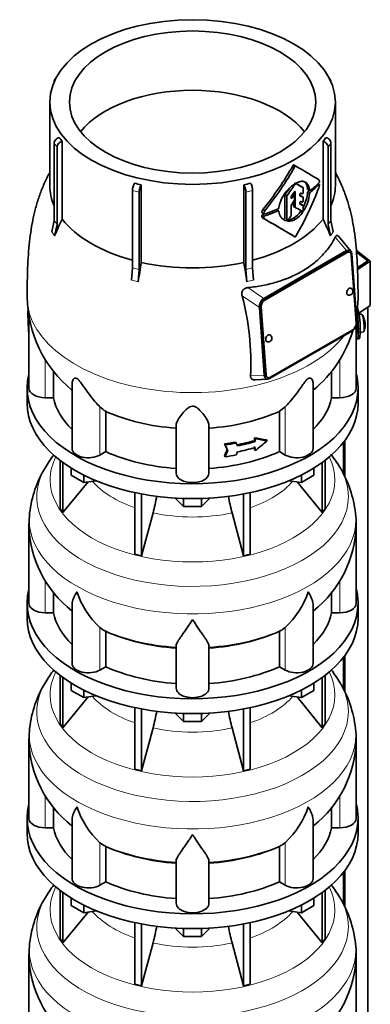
# Model space of a CAD drawing. Header units: millimetres. Extents: x 166 to 762, y -2759 to 1997.
# Tile 8 of 22: x 569 to 762, y -1324 to -781. Entities that reach past the tile are written whole.
import ezdxf

# ---------------------------------------------------------------- set-up
doc = ezdxf.new("R2010")
doc.units = ezdxf.units.MM
for name, color, linetype in [('LOW_134-13', 7, 'Continuous'), ('M5X8_UNI7687', 7, 'Continuous'), ('VSI134_DIFFUSORE', 7, 'Continuous'), ('VSI134_TERMINALE', 7, 'Continuous'), ('VSI134_TESTATA', 7, 'Continuous')]:
    doc.layers.add(name, color=color, linetype=linetype)

# ---------------------------------------------------------------- blocks, each defined once
blk = doc.blocks.new('SE4')
at = {"layer": 'LOW_134-13', "color": 7, "linetype": 'Continuous', "lineweight": 35}
for p, q in [((760.76, -2491.36), (760.76, -939.68)), ((748.01, -1013.2), (748.01, -1032.96)), ((747.26, -1014.19), (747.26, -1031.56)), ((747.26, -1132.58), (747.26, -1149.95)), ((748.01, -1131.59), (748.01, -1151.35)), ((747.26, -1250.97), (747.26, -1268.34)), ((748.01, -1249.98), (748.01, -1269.74))]:
    blk.add_line(p, q, dxfattribs=at)
at = {"layer": 'M5X8_UNI7687', "color": 7, "linetype": 'Continuous', "lineweight": 35}
for p, q in [((757.15, -943.53), (755.85, -943.65)), ((756.42, -953.61), (758.35, -953.32))]:
    blk.add_line(p, q, dxfattribs=at)
for centre, radius, start, end in [((749.24, -949.47), 10, 16.6957, 35.0127), ((749.24, -949.47), 10, 11.8797, 13.5278), ((1125.34, -892.91), 370.34, 188.5064, 188.6141), ((749.24, -949.47), 10, 338.98, 357.2751)]:
    blk.add_arc(centre, radius, start, end, dxfattribs=at)
for centre, major_axis, ratio, start_param, end_param in [((757.75, -948.43), (0.6, -4.89), 0.169759, 0.004788, 3.136805), ((749.22, -949.38), (-9.78, -2.08), 0.810411, 3.163117, 3.206609), ((749.25, -949.59), (-9.94, -1.06), 0.589949, 3.053564, 3.168123), ((750.76, -947.47), (7.36, -5.62), 0.747167, 0.443437, 0.593129)]:
    blk.add_ellipse(centre, major_axis=major_axis, ratio=ratio, start_param=start_param, end_param=end_param, dxfattribs=at)
at = {"layer": 'VSI134_DIFFUSORE', "color": 7, "linetype": 'Continuous', "lineweight": 35}
for p, q in [((573.33, -984.38), (573.33, -992.55)), ((755.33, -992.55), (755.33, -984.38)), ((591.5, -1024.05), (591.5, -1050.73)), ((737.16, -1024.05), (737.16, -1050.73)), ((593.03, -1025.2), (593.03, -1052.86)), ((597.58, -1032.31), (597.58, -1028.25)), ((731.09, -1032.31), (731.09, -1028.25)), ((735.63, -1025.2), (735.63, -1052.86)), ((604.52, -1036.32), (597.58, -1032.31)), ((604.52, -1036.32), (604.52, -1032.14)), ((611.34, -1035.26), (604.52, -1036.32)), ((724.15, -1036.32), (717.32, -1035.26)), ((724.15, -1036.32), (724.15, -1032.14)), ((731.09, -1032.31), (724.15, -1036.32)), ((593.03, -1052.86), (606.9, -1035.95)), ((721.77, -1035.95), (735.63, -1052.86)), ((632.64, -1041.8), (632.64, -1075.73)), ((636.33, -1042.54), (636.33, -1076.61)), ((659.42, -1049.45), (654.77, -1044.8)), ((659.42, -1049.45), (659.42, -1045.01)), ((673.89, -1044.8), (669.24, -1049.45)), ((669.24, -1049.45), (669.24, -1045.01)), ((692.33, -1042.54), (692.33, -1076.61)), ((696.03, -1041.8), (696.03, -1075.73)), ((591.5, -1050.73), (593.03, -1052.86)), ((669.24, -1049.45), (659.42, -1049.45)), ((735.63, -1052.86), (737.16, -1050.73)), ((636.33, -1076.61), (642.61, -1052.99)), ((686.06, -1052.99), (692.33, -1076.61)), ((574.33, -1059.72), (574.33, -1102.78)), ((754.33, -1102.78), (754.33, -1059.72)), ((632.64, -1075.73), (636.33, -1076.61)), ((692.33, -1076.61), (696.03, -1075.73)), ((587.86, -1107.97), (587.86, -1096.6)), ((740.8, -1096.53), (740.8, -1107.97)), ((573.33, -1102.78), (573.33, -1110.94)), ((598.06, -1103.68), (598.06, -1135.84)), ((730.61, -1135.84), (730.61, -1103.7)), ((755.33, -1110.94), (755.33, -1102.78)), ((583.33, -1107.97), (587.86, -1107.97)), ((740.8, -1107.97), (745.33, -1107.97)), ((614.84, -1117.22), (613.42, -1116.17)), ((715.24, -1116.17), (713.82, -1117.22)), ((616.62, -1137.67), (616.62, -1118.19)), ((712.04, -1118.19), (712.04, -1137.67)), ((655.33, -1149.54), (655.33, -1126.19)), ((673.33, -1149.54), (673.33, -1126.19)), ((613.42, -1139.52), (616.62, -1137.67)), ((712.04, -1137.67), (715.24, -1139.52)), ((591.5, -1142.44), (591.5, -1169.12)), ((593.03, -1143.59), (593.03, -1171.25)), ((735.63, -1143.59), (735.63, -1171.25)), ((737.16, -1142.44), (737.16, -1169.12)), ((597.58, -1150.7), (597.58, -1146.65)), ((731.09, -1150.7), (731.09, -1146.65)), ((593.03, -1171.25), (606.9, -1154.34)), ((604.52, -1154.71), (597.58, -1150.7)), ((604.52, -1154.71), (604.52, -1150.53)), ((611.34, -1153.65), (604.52, -1154.71)), ((724.15, -1154.71), (717.32, -1153.65)), ((721.77, -1154.34), (735.63, -1171.25)), ((724.15, -1154.71), (724.15, -1150.53)), ((731.09, -1150.7), (724.15, -1154.71)), ((632.64, -1160.19), (632.64, -1194.12)), ((636.33, -1160.93), (636.33, -1195)), ((659.42, -1167.84), (654.77, -1163.19)), ((659.42, -1167.84), (659.42, -1163.4)), ((673.89, -1163.19), (669.24, -1167.84)), ((669.24, -1167.84), (669.24, -1163.4)), ((692.33, -1160.93), (692.33, -1195)), ((696.03, -1160.19), (696.03, -1194.12)), ((591.5, -1169.12), (593.03, -1171.25)), ((669.24, -1167.84), (659.42, -1167.84)), ((735.63, -1171.25), (737.16, -1169.12)), ((636.33, -1195), (642.61, -1171.38)), ((686.06, -1171.38), (692.33, -1195)), ((574.33, -1178.11), (574.33, -1221.17)), ((754.33, -1221.17), (754.33, -1178.11)), ((632.64, -1194.12), (636.33, -1195)), ((692.33, -1195), (696.03, -1194.12)), ((587.86, -1226.36), (587.86, -1214.99)), ((740.8, -1214.92), (740.8, -1226.36)), ((573.33, -1221.17), (573.33, -1229.33)), ((598.06, -1222.07), (598.06, -1254.24)), ((730.61, -1254.24), (730.61, -1222.1)), ((755.33, -1229.33), (755.33, -1221.17)), ((583.33, -1226.36), (587.86, -1226.36)), ((740.8, -1226.36), (745.33, -1226.36)), ((614.84, -1235.61), (613.42, -1234.56)), ((715.24, -1234.56), (713.82, -1235.61)), ((616.62, -1256.06), (616.62, -1236.58)), ((712.04, -1236.58), (712.04, -1256.06)), ((655.33, -1267.93), (655.33, -1244.59)), ((673.33, -1267.93), (673.33, -1244.59)), ((613.42, -1257.91), (616.62, -1256.06)), ((712.04, -1256.06), (715.24, -1257.91)), ((591.5, -1260.83), (591.5, -1287.51)), ((593.03, -1261.98), (593.03, -1289.65)), ((735.63, -1261.98), (735.63, -1289.65)), ((737.16, -1260.83), (737.16, -1287.51)), ((597.58, -1269.09), (597.58, -1265.04)), ((731.09, -1269.09), (731.09, -1265.04)), ((593.03, -1289.65), (606.9, -1272.73)), ((604.52, -1273.1), (597.58, -1269.09)), ((604.52, -1273.1), (604.52, -1268.93)), ((611.34, -1272.04), (604.52, -1273.1)), ((724.15, -1273.1), (717.32, -1272.04)), ((721.77, -1272.73), (735.63, -1289.65)), ((724.15, -1273.1), (724.15, -1268.93)), ((731.09, -1269.09), (724.15, -1273.1)), ((632.64, -1278.58), (632.64, -1312.51)), ((696.03, -1278.58), (696.03, -1312.51)), ((636.33, -1279.32), (636.33, -1313.39)), ((659.42, -1286.23), (654.77, -1281.58)), ((659.42, -1286.23), (659.42, -1281.8)), ((673.89, -1281.58), (669.24, -1286.23)), ((669.24, -1286.23), (669.24, -1281.8)), ((692.33, -1279.32), (692.33, -1313.39)), ((591.5, -1287.51), (593.03, -1289.65)), ((636.33, -1313.39), (642.61, -1289.77)), ((669.24, -1286.23), (659.42, -1286.23)), ((686.06, -1289.77), (692.33, -1313.39)), ((735.63, -1289.65), (737.16, -1287.51)), ((574.33, -1296.5), (574.33, -1339.56)), ((754.33, -1339.56), (754.33, -1296.5)), ((632.64, -1312.51), (636.33, -1313.39)), ((692.33, -1313.39), (696.03, -1312.51))]:
    blk.add_line(p, q, dxfattribs=at)
at = {"layer": 'VSI134_DIFFUSORE', "color": 4, "linetype": 'Continuous', "lineweight": 9}
for p, q in [((583.33, -1107.97), (583.33, -1090.23)), ((745.33, -1107.97), (745.33, -1090.21)), ((613.42, -1139.52), (613.42, -1116.17)), ((715.24, -1139.52), (715.24, -1116.17)), ((583.33, -1226.36), (583.33, -1208.62)), ((745.33, -1226.36), (745.33, -1208.6)), ((613.42, -1257.91), (613.42, -1234.56)), ((715.24, -1257.91), (715.24, -1234.56))]:
    blk.add_line(p, q, dxfattribs=at)
at = {"layer": 'VSI134_DIFFUSORE', "color": 7, "linetype": 'Continuous', "lineweight": 35}
for centre, radius, start, end in [((643.3, -1063.62), 69.74, 142.3464, 149.2085), ((685.45, -1063.6), 69.66, 30.8438, 37.9749), ((636.37, -1060.16), 62.02, 148.6936, 173.583), ((691.69, -1060.29), 62.63, 6.4516, 31.1365), ((552.76, -1028.68), 93.08, 344.857, 350.7337), ((774.59, -1028.88), 91.75, 189.3585, 195.2315), ((853.69, -1071.9), 279.6, 176.1675, 177.5056), ((722.7, -1058.26), 31.58, 357.3423, 9.1126), ((635.49, -1058.52), 61.14, 181.132, 232.1909), ((693.03, -1058.59), 61.23, 308.0067, 358.9307), ((645.92, -1081.21), 47.73, 198.6373, 227.0857), ((682.74, -1081.21), 47.73, 312.9143, 341.3628), ((622.75, -1104.83), 14.7, 237.4509, 245.3566), ((705.91, -1104.83), 14.7, 294.6434, 302.5491), ((643.3, -1182.02), 69.74, 142.3464, 149.2085), ((685.45, -1182), 69.66, 30.8438, 37.7165), ((636.37, -1178.55), 62.02, 148.6936, 173.583), ((691.69, -1178.68), 62.63, 6.4516, 31.1365), ((552.76, -1147.07), 93.08, 344.857, 350.7337), ((774.59, -1147.28), 91.75, 189.3585, 195.2315), ((853.69, -1190.29), 279.6, 176.1675, 177.5056), ((722.7, -1176.66), 31.58, 357.3423, 9.1126), ((635.49, -1176.91), 61.14, 181.132, 232.1909), ((693.03, -1176.98), 61.23, 308.0067, 358.9307), ((645.92, -1199.61), 47.73, 198.6373, 227.0857), ((682.74, -1199.61), 47.73, 312.9143, 341.3628), ((622.75, -1223.22), 14.7, 237.4509, 245.3566), ((705.91, -1223.22), 14.7, 294.6434, 302.5491), ((685.45, -1300.39), 69.66, 30.8438, 37.9749), ((643.3, -1300.41), 69.74, 142.3464, 149.2085), ((636.37, -1296.94), 62.02, 148.6936, 173.583), ((691.69, -1297.07), 62.63, 6.4516, 31.1365), ((552.76, -1265.46), 93.08, 344.857, 350.7337), ((774.59, -1265.67), 91.75, 189.3585, 195.2315), ((853.69, -1308.68), 279.6, 176.1675, 177.5056), ((722.7, -1295.05), 31.58, 357.3423, 9.1126), ((635.49, -1295.31), 61.14, 181.132, 232.1909), ((693.03, -1295.37), 61.23, 308.0067, 358.9307)]:
    blk.add_arc(centre, radius, start, end, dxfattribs=at)
for centre, major_axis, start_param, end_param in [((664.33, -984.38), (91, 0), 2.993207, 6.283185), ((664.33, -984.38), (91, 0), 0, 0.148386), ((664.33, -992.55), (-91, 0), 0, 3.141593), ((664.33, -1102.78), (91, 0), 2.993207, 6.283185), ((664.33, -1102.78), (91, 0), 0, 0.148386), ((583.33, -1102.78), (9, 0), 3.141593, 4.712389), ((745.33, -1102.78), (-9, 0), 1.570796, 3.141593), ((664.33, -1110.94), (-91, 0), 0, 3.141593), ((664.33, -1102.78), (-77, 0), 0.117151, 0.534109), ((664.33, -1102.78), (77, 0), 5.749077, 6.166034), ((664.33, -1083.3), (-77, 0), 0.902549, 1.453645), ((664.33, -1083.3), (77, 0), 4.82954, 5.380636), ((607.06, -1135.84), (9, 0), 3.141593, 5.497787), ((664.33, -1102.78), (-77, 0), 0.902549, 1.453645), ((664.33, -1102.78), (77, 0), 4.82954, 5.380636), ((721.61, -1135.84), (-9, 0), 0.785398, 3.141593), ((664.33, -1149.54), (-9, 0), 0, 3.141593), ((664.33, -1221.17), (91, 0), 2.993207, 6.283185), ((664.33, -1221.17), (91, 0), 0, 0.148386), ((583.33, -1221.17), (9, 0), 3.141593, 4.712389), ((745.33, -1221.17), (-9, 0), 1.570796, 3.141593), ((664.33, -1229.33), (-91, 0), 0, 3.141593), ((664.33, -1221.17), (-77, 0), 0.117151, 0.534109), ((664.33, -1221.17), (77, 0), 5.749077, 6.166034), ((664.33, -1201.69), (-77, 0), 0.902549, 1.453645), ((664.33, -1201.69), (77, 0), 4.82954, 5.380636), ((607.06, -1254.24), (9, 0), 3.141593, 5.497787), ((664.33, -1221.17), (-77, 0), 0.902549, 1.453645), ((664.33, -1221.17), (77, 0), 4.82954, 5.380636), ((721.61, -1254.24), (-9, 0), 0.785398, 3.141593), ((664.33, -1267.93), (-9, 0), 0, 3.141593)]:
    blk.add_ellipse(centre, major_axis=major_axis, ratio=0.57735, start_param=start_param, end_param=end_param, dxfattribs=at)
at = {"layer": 'VSI134_DIFFUSORE', "color": 4, "linetype": 'Continuous', "lineweight": 9}
for centre, major_axis, start_param, end_param in [((664.33, -1034.81), (-78.3, 0), 0, 3.425204), ((664.33, -1034.81), (-78.3, 0), 5.999574, 6.283185), ((664.33, -1044), (85.67, 0), 2.81186, 6.283185), ((664.33, -1044), (85.67, 0), 0, 0.330126), ((664.33, -1019.69), (-61.63, 0), 0.463231, 1.030574), ((664.33, -1019.69), (61.63, 0), 5.252612, 5.819954), ((664.33, -1056.76), (-89.83, 0), 0, 3.209019), ((664.33, -1056.76), (-89.83, 0), 6.2156, 6.283185), ((664.33, -1019.69), (-61.63, 0), 1.210556, 1.931037), ((664.33, -1081.3), (-79.5, 0), 0.898849, 1.457346), ((664.33, -1081.3), (79.5, 0), 4.82584, 5.384336), ((664.33, -1153.2), (-78.3, 0), 0, 3.425204), ((664.33, -1153.2), (-78.3, 0), 5.999574, 6.283185), ((664.33, -1162.39), (85.67, 0), 2.81186, 6.283185), ((664.33, -1162.39), (85.67, 0), 0, 0.330126), ((664.33, -1138.08), (-61.63, 0), 0.463231, 1.030574), ((664.33, -1138.08), (61.63, 0), 5.252612, 5.819954), ((664.33, -1175.15), (-89.83, 0), 6.2156, 6.283185), ((664.33, -1175.15), (-89.83, 0), 0, 3.209019), ((664.33, -1138.08), (-61.63, 0), 1.210556, 1.931037), ((664.33, -1199.69), (-79.5, 0), 0.898849, 1.457346), ((664.33, -1199.69), (79.5, 0), 4.82584, 5.384336), ((664.33, -1271.59), (-78.3, 0), 0, 3.425204), ((664.33, -1271.59), (-78.3, 0), 5.999574, 6.283185), ((664.33, -1280.79), (85.67, 0), 2.81186, 6.283185), ((664.33, -1280.79), (85.67, 0), 0, 0.330126), ((664.33, -1256.48), (-61.63, 0), 0.463231, 1.030574), ((664.33, -1256.48), (61.63, 0), 5.252612, 5.819954), ((664.33, -1293.54), (-89.83, 0), 6.2156, 6.283185), ((664.33, -1293.54), (-89.83, 0), 0, 3.209019), ((664.33, -1256.48), (-61.63, 0), 1.210556, 1.931037)]:
    blk.add_ellipse(centre, major_axis=major_axis, ratio=0.57735, start_param=start_param, end_param=end_param, dxfattribs=at)
at = {"layer": 'VSI134_DIFFUSORE', "color": 7, "linetype": 'Continuous', "lineweight": 35}
for points, knots in [([(598.06, -1103.7), (598.06, -1103.54), (598.06, -1103.38), (598.15, -1102.2), (598.43, -1101.15), (599.1, -1099.48), (599.37, -1098.91), (599.82, -1098.01), (599.98, -1097.71), (600.24, -1097.25), (600.37, -1097.02), (600.51, -1096.78), (600.6, -1096.63), (600.65, -1096.55), (600.69, -1096.47)], [0.4600931, 0.4600931, 0.4600931, 0.4600931, 0.5, 0.5, 0.75, 0.75, 0.875, 0.875, 0.9375, 0.9375, 0.96875, 0.984375, 0.984375, 1, 1, 1, 1]), ([(730.61, -1103.72), (730.61, -1103.56), (730.6, -1103.4), (730.56, -1102.74), (730.47, -1102.23), (730.2, -1101.17), (730.02, -1100.62), (729.57, -1099.49), (729.3, -1098.91), (728.84, -1098.02), (728.68, -1097.72), (728.43, -1097.25), (728.34, -1097.1), (728.16, -1096.78), (728.07, -1096.63), (727.97, -1096.47)], [0.4604904, 0.4604904, 0.4604904, 0.4604904, 0.5, 0.5, 0.625, 0.625, 0.75, 0.75, 0.875, 0.875, 0.9375, 0.9375, 0.96875, 0.96875, 1, 1, 1, 1]), ([(664.33, -1111.69), (664.2, -1111.9), (664.07, -1112.11), (663.8, -1112.53), (663.67, -1112.74), (663.27, -1113.36), (663.01, -1113.76), (662.22, -1114.95), (661.7, -1115.72), (660.69, -1117.2), (660.19, -1117.91), (659.25, -1119.26), (658.8, -1119.9), (657.95, -1121.12), (657.55, -1121.7), (657.01, -1122.52), (656.84, -1122.79), (656.52, -1123.31), (656.37, -1123.56), (655.96, -1124.28), (655.73, -1124.71), (655.42, -1125.51), (655.33, -1125.87), (655.33, -1126.19)], [0, 0, 0, 0, 0.03125, 0.03125, 0.0625, 0.0625, 0.125, 0.125, 0.25, 0.25, 0.375, 0.375, 0.5, 0.5, 0.625, 0.625, 0.6875, 0.6875, 0.75, 0.75, 0.875, 0.875, 1, 1, 1, 1]), ([(673.33, -1126.19), (673.33, -1125.87), (673.24, -1125.51), (672.93, -1124.72), (672.71, -1124.28), (672.3, -1123.56), (672.15, -1123.31), (671.82, -1122.79), (671.65, -1122.53), (671.11, -1121.71), (670.72, -1121.13), (669.87, -1119.91), (669.42, -1119.26), (668.47, -1117.91), (667.98, -1117.2), (666.96, -1115.72), (666.45, -1114.96), (665.66, -1113.76), (665.4, -1113.36), (665, -1112.74), (664.86, -1112.53), (664.6, -1112.11), (664.46, -1111.9), (664.33, -1111.69)], [0, 0, 0, 0, 0.125, 0.125, 0.25, 0.25, 0.3125, 0.3125, 0.375, 0.375, 0.5, 0.5, 0.625, 0.625, 0.75, 0.75, 0.875, 0.875, 0.9375, 0.9375, 0.96875, 0.96875, 1, 1, 1, 1]), ([(598.06, -1222.09), (598.06, -1221.94), (598.06, -1221.77), (598.15, -1220.6), (598.43, -1219.55), (599.1, -1217.87), (599.37, -1217.3), (599.82, -1216.41), (599.98, -1216.11), (600.24, -1215.64), (600.37, -1215.41), (600.51, -1215.18), (600.6, -1215.02), (600.65, -1214.94), (600.69, -1214.86)], [0.4600931, 0.4600931, 0.4600931, 0.4600931, 0.5, 0.5, 0.75, 0.75, 0.875, 0.875, 0.9375, 0.9375, 0.96875, 0.984375, 0.984375, 1, 1, 1, 1]), ([(730.61, -1222.11), (730.61, -1221.95), (730.6, -1221.8), (730.56, -1221.14), (730.47, -1220.62), (730.2, -1219.56), (730.02, -1219.01), (729.57, -1217.88), (729.3, -1217.31), (728.84, -1216.41), (728.68, -1216.11), (728.43, -1215.65), (728.34, -1215.49), (728.16, -1215.18), (728.07, -1215.02), (727.97, -1214.86)], [0.4604904, 0.4604904, 0.4604904, 0.4604904, 0.5, 0.5, 0.625, 0.625, 0.75, 0.75, 0.875, 0.875, 0.9375, 0.9375, 0.96875, 0.96875, 1, 1, 1, 1]), ([(664.33, -1230.08), (664.2, -1230.29), (664.07, -1230.5), (663.8, -1230.92), (663.67, -1231.13), (663.27, -1231.75), (663.01, -1232.15), (662.22, -1233.34), (661.7, -1234.11), (660.69, -1235.59), (660.19, -1236.3), (659.25, -1237.65), (658.8, -1238.3), (657.95, -1239.52), (657.55, -1240.1), (657.01, -1240.92), (656.84, -1241.18), (656.52, -1241.7), (656.37, -1241.95), (655.96, -1242.67), (655.73, -1243.11), (655.42, -1243.91), (655.33, -1244.27), (655.33, -1244.59)], [0, 0, 0, 0, 0.03125, 0.03125, 0.0625, 0.0625, 0.125, 0.125, 0.25, 0.25, 0.375, 0.375, 0.5, 0.5, 0.625, 0.625, 0.6875, 0.6875, 0.75, 0.75, 0.875, 0.875, 1, 1, 1, 1]), ([(673.33, -1244.59), (673.33, -1244.27), (673.24, -1243.91), (672.93, -1243.11), (672.71, -1242.67), (672.3, -1241.95), (672.15, -1241.7), (671.82, -1241.18), (671.65, -1240.92), (671.11, -1240.1), (670.72, -1239.52), (669.87, -1238.3), (669.42, -1237.66), (668.47, -1236.3), (667.98, -1235.59), (666.96, -1234.11), (666.45, -1233.35), (665.66, -1232.16), (665.4, -1231.75), (665, -1231.13), (664.86, -1230.92), (664.6, -1230.5), (664.46, -1230.29), (664.33, -1230.08)], [0, 0, 0, 0, 0.125, 0.125, 0.25, 0.25, 0.3125, 0.3125, 0.375, 0.375, 0.5, 0.5, 0.625, 0.625, 0.75, 0.75, 0.875, 0.875, 0.9375, 0.9375, 0.96875, 0.96875, 1, 1, 1, 1])]:
    blk.add_open_spline(points, degree=3, knots=knots, dxfattribs=at)
at = {"layer": 'VSI134_TERMINALE', "color": 7, "linetype": 'Continuous', "lineweight": 35}
for p, q in [((754.4, -908.47), (762.05, -914.33)), ((760.76, -914.3), (754.5, -909.5)), ((755, -918.13), (760.76, -914.3)), ((762.05, -914.33), (755.02, -918.99)), ((762.05, -938.82), (762.05, -914.33)), ((762.05, -938.82), (755.73, -943.02)), ((755.44, -953.34), (755.44, -951.7)), ((756.43, -953.26), (756.43, -951.62)), ((754.84, -957.17), (755.83, -957.09))]:
    blk.add_line(p, q, dxfattribs=at)
at = {"layer": 'VSI134_TERMINALE', "color": 4, "linetype": 'Continuous', "lineweight": 9}
for p, q in [((755.44, -951.7), (756.43, -951.62)), ((756.43, -953.26), (755.44, -953.34))]:
    blk.add_line(p, q, dxfattribs=at)
at = {"layer": 'VSI134_TERMINALE', "color": 7, "linetype": 'Continuous', "lineweight": 35}
for centre, radius, start, end in [((717.82, -950.49), 38.63, 358.3189, 17.0497), ((718.57, -950.35), 36.9, 357.8966, 10.8333)]:
    blk.add_arc(centre, radius, start, end, dxfattribs=at)
for points, knots in [([(754.34, -956.74), (754.4, -956.83), (754.45, -956.9), (754.61, -957.08), (754.71, -957.15), (754.89, -957.18), (754.97, -957.13), (755.11, -956.93), (755.17, -956.77), (755.24, -956.45), (755.27, -956.33), (755.31, -956.06), (755.35, -955.77), (755.37, -955.44), (755.4, -955.07), (755.41, -954.88), (755.43, -954.27), (755.44, -953.82), (755.44, -953.34)], [0.189779, 0.189779, 0.189779, 0.189779, 0.25, 0.25, 0.375, 0.375, 0.5, 0.5, 0.625, 0.625, 0.6875, 0.6875, 0.75, 0.8125, 0.8125, 0.875, 0.875, 1, 1, 1, 1]), ([(756.43, -953.26), (756.43, -953.74), (756.42, -954.18), (756.4, -954.79), (756.39, -954.98), (756.37, -955.35), (756.35, -955.52), (756.3, -955.99), (756.26, -956.26), (756.16, -956.68), (756.1, -956.85), (755.97, -957.03), (755.91, -957.08), (755.83, -957.09)], [0, 0, 0, 0, 0.125, 0.125, 0.1875, 0.1875, 0.25, 0.25, 0.375, 0.375, 0.5, 0.5, 0.6059848, 0.6059848, 0.6059848, 0.6059848])]:
    blk.add_open_spline(points, degree=3, knots=knots, dxfattribs=at)
at = {"layer": 'VSI134_TESTATA', "color": 7, "linetype": 'Continuous', "lineweight": 35}
for p, q in [((588.27, -815.58), (588.27, -815.59)), ((589.21, -813.64), (588.6, -814.49)), ((740.06, -814.49), (739.45, -813.64)), ((740.39, -815.59), (740.39, -815.58)), ((585.83, -826.8), (585.83, -872.8)), ((742.83, -872.8), (742.83, -826.8)), ((588.27, -892), (588.27, -849.46)), ((592.6, -848.47), (592.6, -891.21)), ((736.07, -891.21), (736.07, -848.47)), ((740.39, -849.46), (740.39, -892)), ((589.8, -851.59), (589.8, -894.14)), ((738.86, -894.14), (738.86, -851.59)), ((721.15, -862.06), (720.09, -861.45)), ((636.15, -872.37), (636.15, -915.11)), ((692.52, -915.11), (692.52, -872.37)), ((734.02, -872.17), (733.28, -871.75)), ((631.3, -918.09), (631.3, -875.55)), ((634.99, -876.43), (634.99, -918.98)), ((693.67, -918.98), (693.67, -876.43)), ((697.37, -875.55), (697.37, -918.09)), ((715.13, -878.03), (715.13, -890.89)), ((720.3, -878.28), (719.33, -877.72)), ((719.76, -877.07), (719.76, -877.96)), ((720.82, -884.73), (720.82, -876.32)), ((723.3, -878.21), (723.3, -877.64)), ((725.1, -873.92), (724.04, -873.31)), ((725.2, -876.64), (725.2, -874.15)), ((727.66, -874.99), (728.73, -875.61)), ((716.19, -891.5), (716.19, -878.64)), ((718.5, -879.56), (718.5, -879.14)), ((719.76, -881.75), (719.76, -884.12)), ((720.4, -880.62), (720.4, -878.51)), ((723.3, -882.75), (723.3, -882.18)), ((725.1, -879.16), (724.04, -878.55)), ((725.1, -883.74), (724.04, -883.12)), ((725.2, -881.2), (725.2, -879.38)), ((702.55, -887.79), (703.65, -888.43)), ((702.98, -886.05), (704.08, -886.69)), ((711.64, -886.73), (710.57, -886.11)), ((711.77, -884.95), (711.76, -885.13)), ((711.76, -886.95), (711.77, -887.13)), ((718.5, -889.27), (718.5, -883.74)), ((719.86, -884.35), (720.92, -884.96)), ((725.2, -886.34), (725.2, -883.96)), ((586.97, -898.34), (588.27, -892)), ((589.8, -894.14), (588.5, -900.47)), ((702.99, -890.67), (704.09, -891.3)), ((740.16, -900.47), (738.86, -894.14)), ((740.39, -892), (741.69, -898.34)), ((751.39, -908.83), (744.48, -900.62)), ((703.5, -934.89), (749.01, -908.62)), ((748.95, -909.53), (703.69, -935.66)), ((749.3, -909.7), (704.04, -935.83)), ((750.77, -909.54), (750.42, -909.37)), ((751.96, -910.46), (754.67, -947.8)), ((754.32, -948.37), (751.6, -911.02)), ((630.76, -924.87), (631.3, -918.09)), ((634.99, -918.98), (634.45, -925.75)), ((694.21, -925.75), (693.67, -918.98)), ((697.37, -918.09), (697.91, -924.87)), ((703.76, -977.2), (701.05, -939.85)), ((701.75, -939.43), (704.47, -976.78)), ((702.11, -939.6), (704.82, -976.95)), ((574.33, -944.83), (574.33, -984.38)), ((752.22, -952.76), (706.71, -979.04)), ((707.12, -978.27), (752.38, -952.15)), ((754.33, -984.38), (754.33, -950.05)), ((587.86, -989.58), (587.86, -974.81)), ((740.8, -974.85), (740.8, -989.58)), ((698.8, -979.77), (705.63, -979.39)), ((705.3, -978.27), (705.65, -978.44)), ((598.06, -981.99), (598.06, -1017.45)), ((730.61, -1017.45), (730.61, -982.01)), ((587.86, -989.58), (583.33, -989.58)), ((745.33, -989.58), (740.8, -989.58)), ((616.62, -1019.28), (616.62, -997.08)), ((715.24, -994.62), (712.04, -997.08)), ((712.04, -997.08), (712.04, -1019.28)), ((655.33, -1031.15), (655.33, -1004.64)), ((673.33, -1031.15), (673.33, -1004.64)), ((698.36, -1013.24), (698.36, -1011.61)), ((698.36, -1011.61), (698.74, -1012.14)), ((698.36, -1013.24), (698.74, -1013.78)), ((698.74, -1012.14), (698.74, -1013.78)), ((704.96, -1012.76), (705.34, -1013.3)), ((681.86, -1015.02), (682.25, -1015.56)), ((683.29, -1018.08), (683.68, -1018.62)), ((687.93, -1014.05), (688.31, -1014.58)), ((698.36, -1018.14), (698.36, -1016.51)), ((698.36, -1018.14), (698.74, -1018.68)), ((698.74, -1017.04), (698.74, -1018.68)), ((616.62, -1019.28), (613.42, -1021.13)), ((681.86, -1021.55), (682.25, -1022.09)), ((715.24, -1021.13), (712.04, -1019.28))]:
    blk.add_line(p, q, dxfattribs=at)
at = {"layer": 'VSI134_TESTATA', "color": 4, "linetype": 'Continuous', "lineweight": 9}
for p, q in [((589.8, -851.59), (588.27, -849.46)), ((740.39, -849.46), (738.86, -851.59)), ((720.65, -862.35), (719.59, -861.74)), ((733.84, -872.24), (733.17, -871.86)), ((634.99, -876.43), (631.3, -875.55)), ((697.37, -875.55), (693.67, -876.43)), ((716.19, -878.64), (715.13, -878.03)), ((716.33, -878.26), (715.27, -877.64)), ((719.82, -878.51), (719.08, -878.08)), ((720.46, -876.12), (720.82, -876.32)), ((725.1, -873.92), (724.04, -873.31)), ((728.65, -875.43), (727.58, -874.82)), ((728.65, -877.19), (727.58, -876.57)), ((728.95, -876.6), (727.87, -875.98)), ((718.5, -879.22), (719.1, -879.56)), ((725.09, -879.15), (724.02, -878.54)), ((725.09, -883.73), (724.02, -883.12)), ((703.52, -888.13), (702.42, -887.5)), ((703.93, -889.5), (702.83, -888.87)), ((711.36, -886.74), (710.3, -886.12)), ((720.82, -884.73), (719.76, -884.12)), ((723.75, -887.09), (724.82, -887.7)), ((725.2, -886), (725.72, -886.3)), ((703.48, -890.07), (702.38, -889.43)), ((714.51, -891.51), (715.57, -892.12)), ((715.13, -890.89), (716.19, -891.5)), ((716.61, -892.32), (716.74, -892.4)), ((719.84, -890.67), (720.9, -891.28)), ((587.35, -898.83), (586.97, -898.34)), ((587.35, -898.83), (588.5, -900.47)), ((740.54, -899.91), (741.69, -898.34)), ((740.54, -899.91), (740.16, -900.47)), ((742.79, -901.21), (749.01, -908.62)), ((749.3, -909.7), (748.95, -909.53)), ((631.67, -925.05), (630.76, -924.87)), ((631.67, -925.05), (634.45, -925.75)), ((695.12, -925.5), (694.21, -925.75)), ((695.12, -925.5), (697.91, -924.87)), ((703.5, -934.89), (694.7, -928.97)), ((701.05, -939.85), (691.57, -933.48)), ((704.04, -935.83), (703.69, -935.66)), ((702.11, -939.6), (701.75, -939.43)), ((574.27, -954.25), (574.33, -954.25)), ((754.33, -954.25), (754.4, -954.25)), ((583.33, -989.58), (583.33, -968.47)), ((745.33, -989.58), (745.33, -968.48)), ((696.24, -977.62), (703.76, -977.2)), ((704.82, -976.95), (704.47, -976.78)), ((613.42, -1021.13), (613.42, -994.62)), ((715.24, -1021.13), (715.24, -994.62))]:
    blk.add_line(p, q, dxfattribs=at)
at = {"layer": 'VSI134_TESTATA', "color": 7, "linetype": 'Continuous', "lineweight": 35}
for centre, radius, start, end in [((623.22, -824.88), 38.66, 213.7109, 217.6034), ((705.44, -824.88), 38.66, 322.3966, 326.2891), ((553.13, -765.87), 192.09, 321.2685, 330.0618), ((550.97, -764.65), 195.79, 321.4403, 330.0659), ((661.71, -757.3), 117.87, 255.627, 257.474), ((666.95, -757.3), 117.87, 282.526, 284.373), ((720.95, -872.84), 0.701, 121.3426, 147.4783), ((721.35, -872.09), 0.25, 66.4547, 125.8549), ((733.64, -869.72), 0.189, 48.4238, 58.9517), ((728.24, -872.03), 5.86, 340.0202, 355.9303), ((733.04, -870.51), 1.05, 319.4362, 2.2381), ((731.75, -888.78), 20.34, 131.4374, 169.1268), ((715.81, -878.06), 0.683, 142.6702, 177.4199), ((705.76, -874.6), 21.91, 333.0686, 354.8481), ((706.88, -875.22), 21.85, 329.5363, 354.8235), ((728.5, -876.66), 0.93, 132.5622, 174.2913), ((729.57, -877.28), 0.927, 132.3786, 174.2656), ((716.88, -878.67), 0.685, 142.728, 177.4247), ((719.21, -879.17), 0.71, 144.7473, 177.5843), ((719.22, -883.77), 0.719, 143.3889, 177.4377), ((719.66, -880.59), 0.742, 324.5379, 357.5626), ((703.02, -889.49), 0.65, 107.3621, 174.8958), ((705.15, -887.73), 2.74, 142.4032, 175.1746), ((706.28, -888.37), 2.77, 142.6885, 175.0994), ((711.07, -885.05), 0.701, 294.3064, 353.4391), ((717.5, -886.72), 5.74, 184.0787, 250.4321), ((713.51, -879.82), 12.56, 300.2581, 324.6507), ((714.56, -880.41), 12.58, 300.2436, 324.5986), ((789.98, -984), 218.11, 154.8225, 157.4837), ((704.13, -890.12), 0.652, 107.6582, 174.966), ((-419.25, -2834.91), 2244.89, 59.51557, 59.98786), ((-419.78, -2838.24), 2248.03, 59.9865, 60.00441), ((-419.78, -2838.24), 2248.03, 59.51593, 59.96265), ((716.04, -884.82), 6.98, 274.5485, 302.9777), ((717.12, -885.49), 6.92, 266.8484, 303.1454), ((717.77, -889.24), 0.729, 320.6246, 357.2202), ((538.68, -984), 218.11, 22.5163, 25.1775), ((1262.67, -1020.36), 635.3, 170.4635, 171.43609), ((65.99, -1020.36), 635.3, 8.56391, 9.5365), ((750.49, -931.13), 2, 244.5303, 0), ((750.49, -931.13), 2, 0, 64.5303), ((640.81, -933.23), 67.48, 180.8042, 230.5884), ((551.51, -970.63), 144.9, 357.233, 14.8561), ((687.98, -933.25), 67.36, 350.5566, 359.1985), ((687.98, -933.25), 67.36, 309.3164, 343.6217), ((705.94, -956.85), 2, 244.5303, 0), ((705.94, -956.85), 2, 0, 64.5303), ((625.08, -982.79), 16.6, 225.4083, 239.3884)]:
    blk.add_arc(centre, radius, start, end, dxfattribs=at)
at = {"layer": 'VSI134_TESTATA', "color": 4, "linetype": 'Continuous', "lineweight": 9}
for centre, radius, start, end in [((559.49, -914.27), 36.39, 33.5892, 37.725), ((769.17, -914.27), 36.39, 142.275, 146.4108), ((622.52, -962.94), 45.69, 74.1676, 78.9335), ((706.14, -962.94), 45.69, 101.0665, 105.8324)]:
    blk.add_arc(centre, radius, start, end, dxfattribs=at)
at = {"layer": 'VSI134_TESTATA', "color": 7, "linetype": 'Continuous', "lineweight": 35}
for major_axis in [(78.5, 0), (67.74, 0)]:
    blk.add_ellipse((664.33, -826.8), major_axis=major_axis, ratio=0.57735, dxfattribs=at)
for centre, major_axis, ratio, start_param, end_param in [((591.04, -816.24), (2.44, -1.75), 0.754344, 2.912261, 3.637652), ((737.62, -816.24), (-2.44, -1.75), 0.754344, 2.645534, 3.370925), ((664.33, -859.46), (67.74, 0), 0.57735, 0.430765, 2.710827), ((591.04, -848.79), (-2.44, -1.75), 0.754344, 4.207836, 5.787126), ((592.57, -850.93), (2.44, 1.75), 0.754344, 1.066243, 2.645534), ((736.09, -850.93), (2.44, -1.75), 0.754344, 0.496059, 2.075349), ((737.62, -848.79), (-2.44, 1.75), 0.754344, 3.637652, 5.216942), ((664.33, -829.25), (80, -46.83), 0.005973, 0.523921, 0.784455), ((632.44, -873.95), (-0.7, -2.92), 0.31246, 3.786362, 5.365653), ((636.14, -874.83), (0.7, 2.92), 0.31246, 0.64477, 2.22406), ((692.52, -874.83), (0.7, -2.92), 0.31246, 0.917533, 2.496823), ((696.22, -873.95), (-0.7, 2.92), 0.31246, 4.059125, 5.638416), ((664.33, -838.98), (-59.79, -84.34), 0.630164, 1.551795, 1.620079), ((664.33, -838.89), (78.5, -44.84), 0.004672, -0.772853, -0.703933), ((664.33, -839.4), (80, 0), 0.57735, -0.790935, -0.780102), ((664.33, -838.89), (80, -45.69), 0.004672, -0.773039, -0.705414), ((664.33, -848.33), (80, 0), 0.57735, -0.630598, -0.518021), ((664.33, -849.36), (80, -0.05), 0.576906, -0.63021, -0.517581), ((664.33, -872.8), (78.5, 0), 0.57735, 3.141593, 3.391494), ((664.33, -838.98), (58.67, 82.76), 0.630164, 4.691898, 4.733091), ((623.54, -819.1), (84.79, 108.49), 0.813815, 4.796406, 4.817449), ((664.33, -868.44), (56.38, 99), 0.573353, 4.713426, 4.974273), ((621.45, -818.29), (124.46, -65.52), 0.055137, -0.576041, -0.56471), ((664.33, -849.36), (78.5, -0.05), 0.576906, -0.627228, -0.607942), ((664.33, -872.8), (-78.5, 0), 0.57735, 2.891692, 3.141593), ((629.73, -827.45), (86.16, 95.92), 0.810489, -1.432045, -1.409969), ((628.91, -823.81), (86.01, 97.61), 0.811036, -1.433588, -1.423742), ((622.22, -820.39), (122.16, -64.34), 0.054855, -0.567828, -0.557381), ((620.42, -823.84), (124.01, -66.26), 0.046433, -0.567944, -0.557578), ((619.57, -823.35), (126.4, -67.54), 0.046433, -0.582298, -0.558682), ((621.4, -819.92), (124.51, -65.57), 0.054855, -0.582253, -0.558494), ((619.98, -821.94), (125.98, -67.1), 0.048322, -0.576058, -0.564869), ((664.33, -849.37), (78.5, 0), 0.57735, -1.058237, -0.967486), ((664.33, -849.37), (80, 0), 0.57735, -1.052994, -0.942461), ((664.33, -848.32), (80, 0), 0.57735, -1.05245, -0.942461), ((664.33, -852.29), (79.99, -43.94), 0.021828, -0.772923, -0.700364), ((664.33, -872.8), (-78.5, 0), 0.57735, 0.41818, 1.136418), ((664.33, -872.8), (78.5, 0), 0.57735, 5.146767, 5.865006), ((639.49, -839.36), (87.22, 75.16), 0.800393, -1.357861, -1.335212), ((749.13, -912.08), (-1.29, -2.71), 0.625473, 3.141593, 3.879379), ((749.1, -912.33), (-1.7, -3.94), 0.585917, 2.297572, 3.808941), ((749.48, -912.24), (-1.29, -2.71), 0.625473, 2.308583, 3.879379), ((664.33, -872.8), (-78.5, 0), 0.57735, 1.203578, 1.938015), ((750.49, -931.13), (0.86, 1.81), 0.625473, 0, 3.141593), ((703.94, -938.41), (-1.52, -3.76), 0.658311, 3.841252, 5.352621), ((703.88, -938.2), (1.29, 2.71), 0.625473, 0.737787, 2.308583), ((704.23, -938.37), (1.29, 2.71), 0.625473, 0.737787, 2.308583), ((664.33, -980.02), (-27.25, 225.93), 0.384309, 1.354135, 1.410262), ((664.33, -980.02), (27.25, 225.93), 0.384309, -1.410262, -1.354146), ((751.78, -949.25), (1.52, 3.76), 0.658311, 3.841252, 5.35262), ((752.19, -949.6), (-1.29, -2.71), 0.625473, 0.737787, 2.308583), ((705.94, -956.85), (0.86, 1.81), 0.625473, 0, 3.141593), ((706.62, -975.33), (1.7, 3.94), 0.585917, 2.297573, 3.808941), ((706.59, -975.56), (1.29, 2.71), 0.625473, 2.308583, 3.141593), ((706.94, -975.73), (1.29, 2.71), 0.625473, 2.308583, 3.879379), ((583.33, -984.38), (9, 0), 0.57735, 3.141593, 4.712389), ((745.33, -984.38), (-9, 0), 0.57735, 1.570796, 3.141593), ((664.33, -984.38), (-77, 0), 0.57735, 0.117151, 0.534109), ((664.33, -984.38), (77, 0), 0.57735, 5.749077, 6.166034), ((664.33, -962.19), (-77, 0), 0.57735, 0.902549, 1.453645), ((664.33, -962.19), (77, 0), 0.57735, 4.82954, 5.380636), ((664.33, -973.36), (77, 0), 0.57735, -1.249874, -1.113116), ((664.33, -969.55), (76.01, -35.64), 0.345529, -0.95251, -0.854431), ((664.33, -969.55), (77, -36.1), 0.345529, -0.953344, -0.85654), ((664.33, -980.44), (72.18, 51.03), 0.579238, 4.780548, 4.877352), ((607.06, -1017.45), (9, 0), 0.57735, 3.141593, 5.497787), ((664.33, -971.73), (77, 0), 0.57735, -1.341157, -1.259355), ((449.47, -700.11), (312, -556.34), 0.096151, 0.909542, 0.916225), ((449.47, -651.66), (-52.46, -635.69), 0.491081, 0.99085, 0.997533), ((664.33, -971.73), (78, 0), 0.57735, -1.339048, -1.258311), ((446.49, -695.96), (316.31, -564.02), 0.096151, 0.908896, 0.915487), ((446.49, -647.48), (-53.18, -644.47), 0.491081, 0.991587, 0.998179), ((440.93, -674.34), (323.67, -577.15), 0.09615, 0.884303, 0.887521), ((664.33, -973.36), (78, 0), 0.57735, -1.248952, -1.113951), ((664.33, -976.63), (78, 0), 0.57735, -1.248952, -1.113951), ((721.61, -1017.45), (-9, 0), 0.57735, 0.785398, 3.141593), ((664.33, -984.38), (-77, 0), 0.57735, 0.902549, 1.453645), ((664.33, -984.38), (77, 0), 0.57735, 4.82954, 5.380636), ((664.33, -978.26), (78, 0), 0.57735, -1.339048, -1.258311), ((440.9, -652.92), (-54.41, -659.53), 0.49109, 1.019542, 1.02276), ((664.33, -1031.15), (9, 0), 0.57735, 3.141593, 6.283185)]:
    blk.add_ellipse(centre, major_axis=major_axis, ratio=ratio, start_param=start_param, end_param=end_param, dxfattribs=at)
at = {"layer": 'VSI134_TESTATA', "color": 4, "linetype": 'Continuous', "lineweight": 9}
for start_param, end_param in [(0.0004, 2.726381), (2.988518, 3.141035)]:
    blk.add_ellipse((664.33, -934.24), major_axis=(-91, 0), ratio=0.57735, start_param=start_param, end_param=end_param, dxfattribs=at)
at = {"layer": 'VSI134_TESTATA', "color": 7, "linetype": 'Continuous', "lineweight": 35}
for points, knots in [([(719.59, -861.74), (719.65, -861.62), (719.75, -861.52), (719.93, -861.42), (720.02, -861.41), (720.09, -861.45)], [0, 0, 0, 0, 0.5, 0.5, 1, 1, 1, 1]), ([(585.83, -865.55), (585.28, -866.58), (583.72, -869.61), (581.39, -874.79), (579.12, -881.11), (577.39, -887.43), (576.05, -893.83), (575.03, -900.38), (574.28, -907.38), (573.78, -914.68), (573.51, -921.85), (573.42, -927.36), (573.34, -931.53), (573.34, -933.8), (573.33, -934.99)], [0.1148047, 0.1148047, 0.1148047, 0.1148047, 0.1566298, 0.2357822, 0.3146226, 0.3937537, 0.4667269, 0.5475419, 0.6332627, 0.7269393, 0.8283433, 0.9091258, 0.9593675, 1, 1, 1, 1]), ([(721.15, -862.06), (721.09, -862.02), (720.99, -862.03), (720.81, -862.14), (720.71, -862.23), (720.65, -862.35)], [0, 0, 0, 0, 0.5, 0.5, 1, 1, 1, 1]), ([(755.33, -934.99), (755.33, -933.55), (755.32, -931.04), (755.25, -927.38), (755.17, -922.88), (754.99, -917.05), (754.6, -910.25), (753.97, -903.2), (753.03, -896.17), (751.77, -889.54), (750.16, -883.2), (748.15, -877.05), (745.69, -871.14), (743.78, -867.31), (742.84, -865.55), (742.83, -865.54)], [0, 0, 0, 0, 0.0492437, 0.1005114, 0.1543904, 0.237705, 0.3278771, 0.4174246, 0.5027621, 0.5863024, 0.659103, 0.7339843, 0.8140209, 0.8849047, 0.8852604, 0.8852604, 0.8852604, 0.8852604]), ([(725.25, -870.51), (725.2, -870.5), (725.1, -870.48), (724.95, -870.46), (724.79, -870.45), (724.64, -870.44), (724.48, -870.44), (724.33, -870.45), (724.18, -870.47), (724.02, -870.49), (723.87, -870.51), (723.72, -870.54), (723.57, -870.58), (723.42, -870.62), (723.27, -870.66), (723.12, -870.71), (722.98, -870.75), (722.84, -870.8), (722.7, -870.86), (722.56, -870.91), (722.31, -871.01), (721.94, -871.18), (721.43, -871.43), (720.92, -871.71), (720.4, -872.02), (719.87, -872.36), (719.35, -872.73), (718.82, -873.12), (718.46, -873.39), (718.29, -873.53)], [0, 0, 0, 0, 0.027225, 0.053963, 0.080229, 0.106036, 0.131393, 0.156305, 0.180776, 0.20481, 0.228406, 0.251563, 0.274281, 0.296556, 0.318385, 0.339764, 0.36069, 0.381158, 0.401163, 0.420702, 0.439769, 0.508178, 0.577363, 0.647201, 0.717542, 0.788205, 0.858988, 0.929667, 1, 1, 1, 1]), ([(728.65, -875.43), (728.64, -875.34), (728.62, -875.14), (728.58, -874.85), (728.53, -874.57), (728.48, -874.29), (728.42, -874.02), (728.35, -873.76), (728.22, -873.31), (727.99, -872.71), (727.63, -872.05), (727.16, -871.47), (726.71, -871.1), (726.29, -870.85), (725.97, -870.71), (725.62, -870.59), (725.38, -870.54), (725.25, -870.51)], [0, 0, 0, 0, 0.036046, 0.07226, 0.108651, 0.145226, 0.181995, 0.21897, 0.256164, 0.374824, 0.50166, 0.611779, 0.746751, 0.808863, 0.871706, 0.935274, 1, 1, 1, 1]), ([(725.88, -870.69), (725.96, -870.76), (726.2, -870.99), (726.58, -871.46), (726.95, -872.14), (727.19, -872.81), (727.35, -873.38), (727.44, -873.84), (727.52, -874.32), (727.56, -874.65), (727.58, -874.82)], [0.3320997, 0.3320997, 0.3320997, 0.3320997, 0.389092, 0.5058891, 0.633698, 0.7533976, 0.8158474, 0.8777312, 0.9391014, 1, 1, 1, 1]), ([(733.77, -869.58), (733.78, -869.6), (733.82, -869.63), (733.86, -869.68), (733.9, -869.74), (733.93, -869.81), (733.96, -869.89), (733.99, -869.97), (734.02, -870.06), (734.04, -870.16), (734.06, -870.26), (734.08, -870.36), (734.08, -870.43), (734.09, -870.47)], [0, 0, 0, 0, 0.08878, 0.177923, 0.267524, 0.357639, 0.448281, 0.53943, 0.631034, 0.723011, 0.815254, 0.907634, 1, 1, 1, 1]), ([(734.09, -872.44), (734.1, -872.32), (734.08, -872.22), (733.98, -872.14), (733.91, -872.17), (733.84, -872.24)], [0, 0, 0, 0, 0.5, 0.5, 1, 1, 1, 1]), ([(720.23, -876.35), (720.28, -876.27), (720.35, -876.2), (720.48, -876.1), (720.55, -876.07), (720.67, -876.07), (720.73, -876.09), (720.8, -876.18), (720.82, -876.25), (720.82, -876.32)], [0, 0, 0, 0, 0.25, 0.25, 0.5, 0.5, 0.75, 0.75, 1, 1, 1, 1]), ([(723.3, -877.64), (723.3, -877.56), (723.32, -877.47), (723.39, -877.29), (723.44, -877.21), (723.56, -877.07), (723.62, -877.02), (723.75, -876.96), (723.81, -876.95), (723.86, -876.97)], [0, 0, 0, 0, 0.25, 0.25, 0.5, 0.5, 0.75, 0.75, 1, 1, 1, 1]), ([(724.65, -877.31), (724.7, -877.33), (724.76, -877.32), (724.88, -877.26), (724.95, -877.21), (725.06, -877.07), (725.11, -876.98), (725.18, -876.81), (725.2, -876.72), (725.2, -876.64)], [0, 0, 0, 0, 0.25, 0.25, 0.5, 0.5, 0.75, 0.75, 1, 1, 1, 1]), ([(728.65, -875.43), (728.66, -875.53), (728.69, -875.59), (728.8, -875.64), (728.87, -875.62), (728.95, -875.56)], [0, 0, 0, 0, 0.5, 0.5, 1, 1, 1, 1]), ([(719.1, -879.56), (719.04, -879.64), (718.98, -879.7), (718.84, -879.79), (718.77, -879.82), (718.65, -879.82), (718.59, -879.79), (718.52, -879.7), (718.5, -879.64), (718.5, -879.56)], [0, 0, 0, 0, 0.25, 0.25, 0.5, 0.5, 0.75, 0.75, 1, 1, 1, 1]), ([(720.4, -878.51), (720.4, -878.43), (720.38, -878.36), (720.31, -878.27), (720.26, -878.25), (720.14, -878.25), (720.07, -878.28), (719.94, -878.37), (719.88, -878.43), (719.82, -878.51)], [0, 0, 0, 0, 0.25, 0.25, 0.5, 0.5, 0.75, 0.75, 1, 1, 1, 1]), ([(723.3, -882.18), (723.3, -882.1), (723.32, -882.01), (723.39, -881.84), (723.44, -881.75), (723.56, -881.61), (723.63, -881.56), (723.75, -881.5), (723.81, -881.5), (723.86, -881.52)], [0, 0, 0, 0, 0.25, 0.25, 0.5, 0.5, 0.75, 0.75, 1, 1, 1, 1]), ([(724.65, -881.87), (724.7, -881.89), (724.76, -881.88), (724.88, -881.83), (724.95, -881.77), (725.06, -881.63), (725.11, -881.55), (725.18, -881.37), (725.2, -881.28), (725.2, -881.2)], [0, 0, 0, 0, 0.25, 0.25, 0.5, 0.5, 0.75, 0.75, 1, 1, 1, 1]), ([(702.55, -887.79), (702.54, -887.79), (702.54, -887.79), (702.45, -887.73), (702.4, -887.62), (702.42, -887.5)], [0.4706024, 0.4706024, 0.4706024, 0.4706024, 0.5, 0.5, 1, 1, 1, 1]), ([(703.52, -888.13), (703.5, -888.26), (703.55, -888.36), (703.72, -888.48), (703.84, -888.48), (703.97, -888.44)], [0, 0, 0, 0, 0.5, 0.5, 1, 1, 1, 1]), ([(710.28, -886.12), (710.39, -886.07), (710.49, -886.07), (710.57, -886.11), (710.57, -886.11), (710.57, -886.11)], [0, 0, 0, 0, 0.5, 0.5, 0.5191186, 0.5191186, 0.5191186, 0.5191186]), ([(711.76, -886.95), (711.76, -886.85), (711.71, -886.77), (711.56, -886.69), (711.46, -886.69), (711.36, -886.74)], [0, 0, 0, 0, 0.5, 0.5, 1, 1, 1, 1]), ([(723.75, -887.09), (723.84, -886.96), (723.9, -886.81), (723.93, -886.54), (723.89, -886.44), (723.81, -886.4)], [0, 0, 0, 0, 0.5, 0.5, 1, 1, 1, 1]), ([(724.88, -887.01), (724.95, -887.05), (724.99, -887.16), (724.97, -887.42), (724.91, -887.58), (724.82, -887.7)], [0, 0, 0, 0, 0.5, 0.5, 1, 1, 1, 1]), ([(725.72, -886.3), (725.67, -886.38), (725.62, -886.45), (725.5, -886.55), (725.43, -886.58), (725.33, -886.58), (725.28, -886.56), (725.21, -886.48), (725.2, -886.41), (725.2, -886.34)], [0, 0, 0, 0, 0.25, 0.25, 0.5, 0.5, 0.75, 0.75, 1, 1, 1, 1]), ([(702.38, -889.43), (702.38, -889.59), (702.39, -889.85), (702.47, -890.16), (702.61, -890.36), (702.78, -890.52), (702.92, -890.62), (702.99, -890.67)], [0, 0, 0, 0, 0.297831, 0.494663, 0.647573, 0.81148, 1, 1, 1, 1]), ([(704.09, -891.3), (703.99, -891.23), (703.8, -891.1), (703.59, -890.84), (703.49, -890.49), (703.48, -890.23), (703.48, -890.07)], [0, 0, 0, 0, 0.268166, 0.496148, 0.696011, 1, 1, 1, 1]), ([(716.19, -891.5), (716.19, -891.58), (716.17, -891.66), (716.1, -891.83), (716.04, -891.91), (715.91, -892.04), (715.84, -892.09), (715.7, -892.14), (715.63, -892.14), (715.57, -892.12)], [0, 0, 0, 0, 0.25, 0.25, 0.5, 0.5, 0.75, 0.75, 1, 1, 1, 1]), ([(716.74, -892.4), (716.62, -892.38), (716.55, -892.29), (716.54, -892.01), (716.61, -891.84), (716.71, -891.71)], [0, 0, 0, 0, 0.5, 0.5, 1, 1, 1, 1]), ([(694.7, -928.97), (697.49, -928.71), (700.2, -928.32), (705.47, -927.31), (708.04, -926.69), (711.76, -925.57), (712.99, -925.16), (714.79, -924.51), (715.39, -924.29), (716.57, -923.82), (717.16, -923.58), (720.06, -922.35), (722.25, -921.25), (726.39, -918.86), (728.34, -917.57), (731.08, -915.47), (731.96, -914.75), (733.66, -913.24), (734.48, -912.47), (736.83, -910.08), (738.23, -908.41), (740.74, -904.92), (741.84, -903.1), (742.79, -901.21)], [0, 0, 0, 0, 0.125, 0.125, 0.25, 0.25, 0.3125, 0.3125, 0.34375, 0.34375, 0.375, 0.375, 0.5, 0.5, 0.625, 0.625, 0.6875, 0.6875, 0.75, 0.75, 0.875, 0.875, 1, 1, 1, 1]), ([(720.65, -900.95), (720.71, -900.99), (720.81, -900.98), (720.99, -900.88), (721.09, -900.78), (721.15, -900.66)], [0, 0, 0, 0, 0.5, 0.5, 1, 1, 1, 1]), ([(742.79, -901.21), (742.87, -901.03), (742.97, -900.87), (743.17, -900.6), (743.27, -900.48), (743.5, -900.31), (743.62, -900.26), (743.86, -900.22), (743.99, -900.24), (744.17, -900.33), (744.23, -900.37), (744.36, -900.47), (744.41, -900.53), (744.47, -900.6), (744.47, -900.6), (744.47, -900.6)], [0, 0, 0, 0, 0.125, 0.125, 0.25, 0.25, 0.375, 0.375, 0.5, 0.5, 0.5625, 0.5625, 0.625, 0.625, 0.6251488, 0.6251488, 0.6251488, 0.6251488]), ([(691.57, -933.48), (691.49, -933.23), (691.44, -932.98), (691.37, -932.47), (691.37, -932.2), (691.42, -931.67), (691.47, -931.41), (691.65, -930.89), (691.78, -930.65), (692.01, -930.32), (692.1, -930.21), (692.29, -930.01), (692.39, -929.91), (692.6, -929.74), (692.71, -929.66), (692.94, -929.51), (693.06, -929.45), (693.42, -929.27), (693.67, -929.18), (694.18, -929.04), (694.44, -929), (694.7, -928.97)], [0, 0, 0, 0, 0.125, 0.125, 0.25, 0.25, 0.375, 0.375, 0.5, 0.5, 0.5625, 0.5625, 0.625, 0.625, 0.6875, 0.6875, 0.75, 0.75, 0.875, 0.875, 1, 1, 1, 1]), ([(613.42, -994.62), (612.56, -993.78), (611.62, -992.77), (609.65, -990.49), (608.61, -989.2), (606.55, -986.46), (605.52, -985), (603.87, -982.65), (603.31, -981.85), (602.4, -980.66), (602.08, -980.26), (601.39, -979.52), (601, -979.18), (600.29, -978.78), (599.98, -978.74), (599.49, -978.82), (599.3, -978.92), (598.81, -979.31), (598.59, -979.66), (598.17, -980.63), (598.05, -981.29), (598.06, -981.96)], [0, 0, 0, 0, 0.125, 0.125, 0.25, 0.25, 0.375, 0.375, 0.4375, 0.4375, 0.46875, 0.46875, 0.5, 0.5, 0.53125, 0.53125, 0.5625, 0.5625, 0.625, 0.625, 0.7286685, 0.7286685, 0.7286685, 0.7286685]), ([(698.8, -979.77), (698.6, -979.78), (698.4, -979.78), (697.98, -979.73), (697.75, -979.68), (697.34, -979.53), (697.15, -979.43), (696.82, -979.16), (696.68, -979.01), (696.46, -978.66), (696.37, -978.47), (696.27, -978.06), (696.24, -977.84), (696.24, -977.62)], [0.271361, 0.271361, 0.271361, 0.271361, 0.375, 0.375, 0.5, 0.5, 0.625, 0.625, 0.75, 0.75, 0.875, 0.875, 1, 1, 1, 1]), ([(730.61, -981.97), (730.62, -981.29), (730.5, -980.61), (730.05, -979.62), (729.82, -979.27), (729.32, -978.89), (729.12, -978.79), (728.61, -978.75), (728.29, -978.81), (727.56, -979.26), (727.19, -979.61), (726.5, -980.36), (726.18, -980.76), (725.28, -981.94), (724.72, -982.75), (723.11, -985.06), (722.08, -986.52), (720, -989.26), (718.99, -990.52), (717.04, -992.77), (716.09, -993.78), (715.24, -994.62)], [0.269229, 0.269229, 0.269229, 0.269229, 0.375, 0.375, 0.4375, 0.4375, 0.46875, 0.46875, 0.5, 0.5, 0.53125, 0.53125, 0.5625, 0.5625, 0.625, 0.625, 0.75, 0.75, 0.875, 0.875, 1, 1, 1, 1]), ([(673.33, -1004.64), (673.33, -1004), (673.1, -1003.28), (672.31, -1001.66), (671.74, -1000.76), (670.37, -998.84), (669.57, -997.81), (668.05, -996.22), (667.49, -995.68), (666.49, -994.95), (666.13, -994.72), (665.27, -994.35), (664.78, -994.22), (663.75, -994.24), (663.27, -994.39), (662.44, -994.77), (662.08, -995.01), (661.1, -995.75), (660.55, -996.28), (659.07, -997.85), (658.27, -998.88), (656.89, -1000.8), (656.35, -1001.68), (655.57, -1003.28), (655.33, -1004.01), (655.33, -1004.64)], [0, 0, 0, 0, 0.125, 0.125, 0.25, 0.25, 0.375, 0.375, 0.4375, 0.4375, 0.46875, 0.46875, 0.5, 0.5, 0.53125, 0.53125, 0.5625, 0.5625, 0.625, 0.625, 0.75, 0.75, 0.875, 0.875, 1, 1, 1, 1])]:
    blk.add_open_spline(points, degree=3, knots=knots, dxfattribs=at)
for points in [[(725.2, -874.15), (725.2, -874.04), (725.16, -873.96), (725.1, -873.92)], [(727.66, -874.99), (727.62, -874.96), (727.58, -874.9), (727.58, -874.82)], [(723.42, -878.45), (723.34, -878.42), (723.3, -878.33), (723.3, -878.21)], [(723.41, -882.98), (723.34, -882.95), (723.3, -882.87), (723.3, -882.75)], [(724.02, -878.54), (724.03, -878.54), (724.03, -878.54), (724.04, -878.55)], [(725.2, -879.38), (725.2, -879.27), (725.16, -879.18), (725.09, -879.15)], [(719.87, -884.35), (719.8, -884.32), (719.76, -884.23), (719.76, -884.12)], [(720.82, -884.73), (720.82, -884.84), (720.86, -884.93), (720.93, -884.97)], [(725.2, -883.96), (725.2, -883.85), (725.16, -883.76), (725.09, -883.73)]]:
    blk.add_open_spline(points, degree=3, dxfattribs=at)

msp = doc.modelspace()

# ---------------------------------------------------------------- block references
msp.add_blockref('SE4', (0, 0))

doc.saveas('drawing.dxf')
